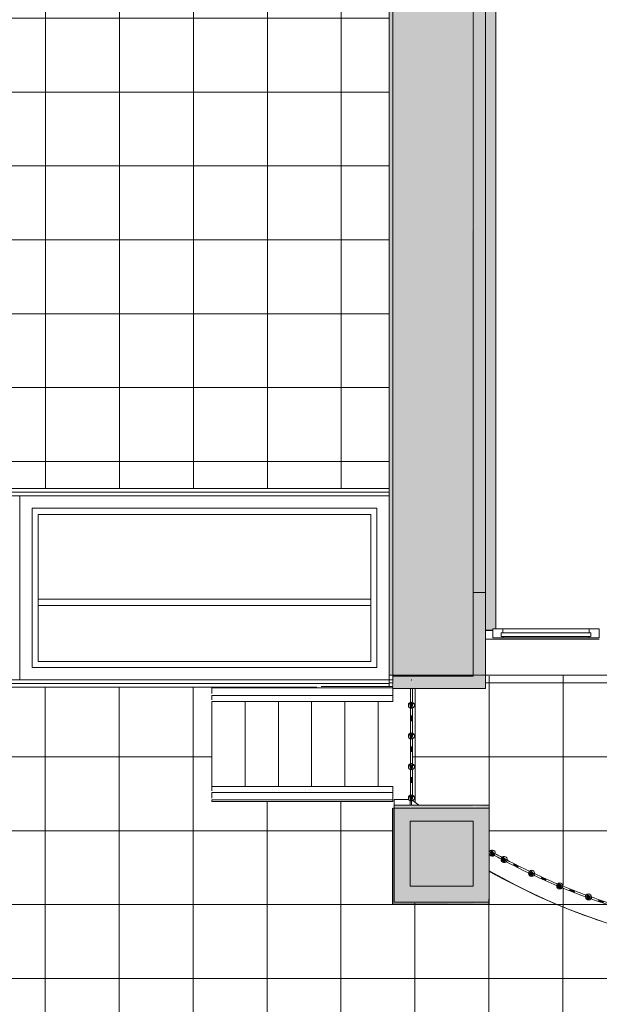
# Model space of a CAD drawing. Header units: millimetres. Extents: x -113904 to 3141, y -34200 to 59129.
# Tile 27 of 72: x -40410 to -35705, y -14610 to -6611. Entities that reach past the tile are written whole.
import ezdxf

# ---------------------------------------------------------------- set-up
doc = ezdxf.new("R2010")
doc.units = ezdxf.units.MM
doc.layers.add('0-1', color=7, linetype='Continuous', lineweight=5)
for name, color, linetype, lineweight, true_color in [('Balusters-1', 7, 'Continuous', 9, 0xaaaaaa), ('Balusters-2', 7, 'Continuous', 9, 0xd4d4d4), ('Curtain Wall Mullions-1', 7, 'Continuous', 9, 0xaaaaaa), ('Cut Pattern-1', 7, 'Continuous', 9, 0xd4d4d4), ('Cut Pattern-3', 7, 'Continuous', 9, 0xaaaaaa), ('Floors-1', 7, 'Continuous', 9, 0xaaaaaa), ('Handrails-1', 7, 'Continuous', 9, 0xaaaaaa), ('Nosing Lines-1', 7, 'Continuous', 9, 0xaaaaaa), ('Outlines-1', 7, 'Continuous', 9, 0xaaaaaa), ('Rails-1', 7, 'Continuous', 9, 0xaaaaaa), ('Riser Lines-1', 7, 'Continuous', 9, 0xaaaaaa), ('Roofs-1', 7, 'Continuous', 9, 0xaaaaaa), ('Structural Framing-1', 7, 'Continuous', 9, 0xaaaaaa), ('Surface Pattern-1', 7, 'Continuous', 9, 0xe7e7e7), ('Surface Pattern-2', 7, 'Continuous', 9, 0xb5b5b5), ('Top Rails-1', 7, 'Continuous', 9, 0xaaaaaa), ('Walls-1', 7, 'Continuous', 9, 0xaaaaaa), ('Walls-2', 7, 'Continuous', 5, 0xd4d4d4), ('Windows-1', 7, 'Continuous', 9, 0xaaaaaa)]:
    doc.layers.add(name, color=color, linetype=linetype, lineweight=lineweight, true_color=true_color)
pattern_1 = [(0, (0, 0), (0, 600), []), (90, (0, 0), (-600, 4e-14), [])]

# ---------------------------------------------------------------- blocks, each defined once
blk = doc.blocks.new('22001_TP_EK_Cloud_rvt-1-SKEEM 2_ Korrus_Kunstikonkurss pildid')
at = {"layer": 'Cut Pattern-1'}
h = blk.add_hatch(color=256, dxfattribs=at)
h.paths.add_polyline_path([(-37380, -11943.8), (-36730, -11943.8), (-36736.9, -6140), (-37380, -11676.7), (-37380, -11935)])
h.paths.add_polyline_path([(-36730, -4450.8), (-36730, 390), (-37359.3, 390), (-37032.8, -2121.6)])
h = blk.add_hatch(color=256, dxfattribs=at)
h.paths.add_polyline_path([(-37230, -12043.8), (-36630, -12043.8), (-36635.2, -11943.8), (-37380, -11943.8), (-37370, -12043.8), (-37232.5, -12043.8)])
h.paths.add_polyline_path([(-30655, -12043.8), (-30630, -12043.8), (-30630, -11943.8), (-31370, -11943.8), (-31370, -12043.8), (-30733.2, -12043.8)])
for points in [[(-37240, -13016.9), (-37240, -12993.3), (-37370, -12993.3), (-37370, -13016.9), (-37346.4, -13016.9)], [(-37053.2, -13016.9), (-36730, -13016.9), (-36730, -12993.3), (-37240, -12993.3), (-37230, -13016.9), (-37213.7, -13016.9)], [(-36600, -13016.9), (-36600.7, -12993.3), (-36730, -13002.2), (-36730, -13016.9), (-36623.6, -13016.9)]]:
    blk.add_hatch(color=256, dxfattribs=at).paths.add_polyline_path(points)
at = {"layer": 'Floors-1'}
blk.add_line((-40260, -11370), (-37560, -11370), dxfattribs=at)
at = {"layer": 'Structural Framing-1'}
blk.add_line((-40260, -11370), (-37560, -11370), dxfattribs=at)
at = {"layer": 'Walls-1'}
for p, q in [((-37380, 390), (-37380, -11943.8)), ((-36730, -11943.8), (-36730, 390)), ((-36630, -11263.8), (-36730, -11263.8)), ((-36730, -11263.8), (-36730, -11943.8)), ((-36630, -11943.8), (-36630, -11263.8)), ((-37380, -11943.8), (-36730, -11943.8)), ((-36730, -11943.8), (-37380, -11943.8)), ((-37380, -11943.8), (-37380, -12043.8)), ((-36630, -12043.8), (-36630, -11943.8)), ((-37380, -12043.8), (-36630, -12043.8)), ((-37370, -12045), (-37240, -12045)), ((-37370, -12993.3), (-37370, -12945)), ((-37370, -12945), (-37250.2, -12945)), ((-37240, -12953), (-37240, -12993.3)), ((-37370, -12993.3), (-37370, -13780.4)), ((-37240, -12993.3), (-37370, -12993.3)), ((-36730, -12993.3), (-37240, -12993.3)), ((-36600, -12993.3), (-36730, -12993.3)), ((-36600, -13780.4), (-36600, -12993.3)), ((-37240, -13123.3), (-37240, -13650.4)), ((-36730, -13123.3), (-37240, -13123.3)), ((-37240, -13650.4), (-37240, -13123.3)), ((-37240, -13123.3), (-36730, -13123.3)), ((-36730, -13650.4), (-36730, -13123.3)), ((-36730, -13123.3), (-36730, -13650.4)), ((-37240, -13650.4), (-36730, -13650.4)), ((-36730, -13650.4), (-37240, -13650.4)), ((-37370, -13780.4), (-37240, -13780.4)), ((-37240, -13780.4), (-36730, -13780.4)), ((-36730, -13780.4), (-36600, -13780.4))]:
    blk.add_line(p, q, dxfattribs=at)
blk = doc.blocks.new('Railing - Sepispiire_ baluster 50mm-10775485-SKEEM 2_ Korrus_Kunstikonkurss pildid')
at = {"layer": 'Balusters-1'}
for start, end in [(360, 180), (180, 360)]:
    blk.add_arc((0, 0), 1, start, end, dxfattribs=at)
blk = doc.blocks.new('Railing - Sepispiire_ baluster 50mm-V16-SKEEM 2_ Korrus_Kunstikonkurss pildid')
at = {"layer": 'Balusters-2'}
blk.add_hatch(color=256, dxfattribs=at).paths.add_polyline_path([(7.7, -23.8), (16.3, 17.5), (-2.5, 20.5), (-20.2, 14.7), (-10, -18), (0, -21.3)])
at = {"layer": 'Balusters-1'}
for radius, start, end in [(25, 360, 180), (25, 0, 180), (1, 360, 180), (25, 180, 360), (25, 180, 360), (1, 180, 360)]:
    blk.add_arc((0, 0), radius, start, end, dxfattribs=at)
blk = doc.blocks.new('Railing - Sepispiire_ balustraadi post-10769798-SKEEM 2_ Korrus_Kunstikonkurss pildid')
at = {"layer": 'Balusters-1'}
for p, q in [((-2.5, -7.5), (-2.5, 12.5)), ((-2.5, 12.5), (2.5, 12.5)), ((2.5, 12.5), (2.5, -7.5)), ((-2.5, -27.5), (-2.5, -7.5)), ((-2.5, -7.5), (2.5, -7.5)), ((-2.5, -27.5), (2.5, -27.5)), ((2.5, -7.5), (2.5, -27.5))]:
    blk.add_line(p, q, dxfattribs=at)
blk = doc.blocks.new('Railing - Railing-4027292-SKEEM 2_ Korrus_Kunstikonkurss pildid')
at = {"layer": 'Rails-1'}
for p, q in [((-37237.5, -12161.2), (-37237.5, -12043.8)), ((-37222.5, -12156.3), (-37222.5, -12043.8)), ((-37237.5, -12411.2), (-37237.5, -12198.8)), ((-37222.5, -12406.3), (-37222.5, -12203.5)), ((-37237.5, -12661.2), (-37237.5, -12448.8)), ((-37222.5, -12656.3), (-37222.5, -12453.5)), ((-37237.5, -12916.2), (-37237.5, -12698.8)), ((-37222.5, -12911.3), (-37222.5, -12703.5))]:
    blk.add_line(p, q, dxfattribs=at)
for name, p in [('Railing - Sepispiire_ baluster 50mm-10775485-SKEEM 2_ Korrus_Kunstikonkurss pildid', (-37230, -11975)), ('Railing - Sepispiire_ baluster 50mm-V16-SKEEM 2_ Korrus_Kunstikonkurss pildid', (-37230, -12180)), ('Railing - Sepispiire_ balustraadi post-10769798-SKEEM 2_ Korrus_Kunstikonkurss pildid', (-37230, -12280)), ('Railing - Sepispiire_ baluster 50mm-V16-SKEEM 2_ Korrus_Kunstikonkurss pildid', (-37230, -12430)), ('Railing - Sepispiire_ balustraadi post-10769798-SKEEM 2_ Korrus_Kunstikonkurss pildid', (-37230, -12530)), ('Railing - Sepispiire_ baluster 50mm-V16-SKEEM 2_ Korrus_Kunstikonkurss pildid', (-37230, -12680)), ('Railing - Sepispiire_ balustraadi post-10769798-SKEEM 2_ Korrus_Kunstikonkurss pildid', (-37230, -12780)), ('Railing - Sepispiire_ baluster 50mm-V16-SKEEM 2_ Korrus_Kunstikonkurss pildid', (-37230, -12935))]:
    blk.add_blockref(name, p)
blk = doc.blocks.new('Railing - Sepispiire_ baluster 50mm-V17-SKEEM 2_ Korrus_Kunstikonkurss pildid')
at = {"layer": 'Balusters-2'}
blk.add_hatch(color=256, dxfattribs=at).paths.add_polyline_path([(-20.2, -14.7), (8, -22.8), (19.6, 15.2), (-3.7, 20.1), (-20.2, 4.8), (-20.2, -8)])
at = {"layer": 'Balusters-1'}
for radius, start, end in [(25, 360, 180), (25, 0, 180), (1, 360, 180), (25, 180, 360), (25, 180, 360), (1, 180, 360)]:
    blk.add_arc((0, 0), radius, start, end, dxfattribs=at)
blk = doc.blocks.new('Railing - Sepispiire_ baluster 50mm-V19-SKEEM 2_ Korrus_Kunstikonkurss pildid')
at = {"layer": 'Balusters-2'}
blk.add_hatch(color=256, dxfattribs=at).paths.add_polyline_path([(-20.2, -14.7), (9, -19.7), (18.7, 15.8), (1.4, 21.7), (-20.2, 14.7)])
at = {"layer": 'Balusters-1'}
for radius, start, end in [(25, 360, 180), (25, 0, 180), (1, 360, 180), (25, 180, 360), (25, 180, 360), (1, 180, 360)]:
    blk.add_arc((0, 0), radius, start, end, dxfattribs=at)
blk = doc.blocks.new('Railing - Sepispiire_ baluster 50mm-V20-SKEEM 2_ Korrus_Kunstikonkurss pildid')
at = {"layer": 'Balusters-2'}
blk.add_hatch(color=256, dxfattribs=at).paths.add_polyline_path([(-20.2, -14.7), (9, -19.7), (20.2, 14.7), (-5.5, 19.5), (-20.2, 14.7), (-20.2, -3.3)])
at = {"layer": 'Balusters-1'}
for radius, start, end in [(25, 360, 180), (25, 0, 180), (1, 360, 180), (25, 180, 360), (25, 180, 360), (1, 180, 360)]:
    blk.add_arc((0, 0), radius, start, end, dxfattribs=at)
blk = doc.blocks.new('Railing - Sepispiire_ baluster 50mm-V21-SKEEM 2_ Korrus_Kunstikonkurss pildid')
at = {"layer": 'Balusters-2'}
blk.add_hatch(color=256, dxfattribs=at).paths.add_polyline_path([(-20.2, -14.7), (9, -19.7), (20.2, 14.7), (-2.5, 20.4), (-20.2, 14.7), (-20.2, -12)])
at = {"layer": 'Balusters-1'}
for radius, start, end in [(25, 360, 180), (25, 0, 180), (1, 360, 180), (25, 180, 360), (25, 180, 360), (1, 180, 360)]:
    blk.add_arc((0, 0), radius, start, end, dxfattribs=at)
blk = doc.blocks.new('Railing - Sepispiire_ baluster 50mm-V22-SKEEM 2_ Korrus_Kunstikonkurss pildid')
at = {"layer": 'Balusters-2'}
blk.add_hatch(color=256, dxfattribs=at).paths.add_polyline_path([(-20.2, -14.7), (9, -19.7), (20.2, 14.7), (-2.3, 20.5), (-20.2, 6.4)])
at = {"layer": 'Balusters-1'}
for radius, start, end in [(25, 360, 180), (25, 0, 180), (1, 360, 180), (25, 180, 360), (25, 180, 360), (1, 180, 360)]:
    blk.add_arc((0, 0), radius, start, end, dxfattribs=at)
blk = doc.blocks.new('Railing - Railing-4027382-SKEEM 2_ Korrus_Kunstikonkurss pildid')
at = {"layer": 'Rails-1'}
for radius, start, end in [(5233.3, 240.95291, 241.73903), (5218.3, 241.10567, 241.69866), (5218.3, 242.16694, 244.4396), (5233.3, 242.16193, 244.48004), (5233.3, 244.90293, 247.22106), (5218.3, 244.90792, 247.18054), (5233.3, 247.64393, 249.96208), (5218.3, 247.64889, 249.92147), (5233.3, 250.38492, 252.7031), (5218.3, 250.38988, 252.6624)]:
    blk.add_arc((-34020.2, -8822.1), radius, start, end, dxfattribs=at)
for name, p, rotation in [('Railing - Sepispiire_ baluster 50mm-V17-SKEEM 2_ Korrus_Kunstikonkurss pildid', (-36574, -13381.4), 60.74505557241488), ('Railing - Sepispiire_ baluster 50mm-V19-SKEEM 2_ Korrus_Kunstikonkurss pildid', (-36477.6, -13434.1), 61.95024408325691), ('Railing - Sepispiire_ balustraadi post-10769798-SKEEM 2_ Korrus_Kunstikonkurss pildid', (-36388.9, -13480.3), 63.04664077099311), ('Railing - Sepispiire_ baluster 50mm-V20-SKEEM 2_ Korrus_Kunstikonkurss pildid', (-36254.2, -13546.3), 64.6912358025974), ('Railing - Sepispiire_ balustraadi post-10769798-SKEEM 2_ Korrus_Kunstikonkurss pildid', (-36163.4, -13588.2), 65.7876324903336), ('Railing - Sepispiire_ baluster 50mm-V21-SKEEM 2_ Korrus_Kunstikonkurss pildid', (-36025.7, -13647.8), 67.4322275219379), ('Railing - Sepispiire_ balustraadi post-10769798-SKEEM 2_ Korrus_Kunstikonkurss pildid', (-35933, -13685.3), 68.5286242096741), ('Railing - Sepispiire_ baluster 50mm-V22-SKEEM 2_ Korrus_Kunstikonkurss pildid', (-35792.7, -13738.2), 70.17321924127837), ('Railing - Sepispiire_ balustraadi post-10769798-SKEEM 2_ Korrus_Kunstikonkurss pildid', (-35698.3, -13771.2), 71.26961592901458)]:
    blk.add_blockref(name, p, dxfattribs=dict(rotation=rotation))
blk = doc.blocks.new('Railing - Railing-5597445-SKEEM 2_ Korrus_Kunstikonkurss pildid')
at = {"layer": 'Rails-1'}
for p, q in [((-38850, -12961.6), (-38850, -12949.6)), ((-37380, -12949.6), (-37380, -12961.6)), ((-38850, -12961.6), (-37380, -12961.6))]:
    blk.add_line(p, q, dxfattribs=at)
blk = doc.blocks.new('Railing - Railing-5597449-SKEEM 2_ Korrus_Kunstikonkurss pildid')
at = {"layer": 'Rails-1'}
blk.add_line((-37961.8, -12028.4), (-37380, -12028.4), dxfattribs=at)
blk = doc.blocks.new('Top Rail Type - Top Rail_Internal_-5597455-SKEEM 2_ Korrus_Kunstikonkurss pildid')
at = {"layer": 'Top Rails-1'}
for p, q in [((-38850, -12889.6), (-38850, -12934.1)), ((-38850, -12889.6), (-37380, -12889.6)), ((-38850, -12949.6), (-37380, -12949.6)), ((-37380, -12889.6), (-37380, -12949.6))]:
    blk.add_line(p, q, dxfattribs=at)
blk = doc.blocks.new('Top Rail Type - Top Rail_Internal_-5597466-SKEEM 2_ Korrus_Kunstikonkurss pildid')
at = {"layer": 'Top Rails-1'}
for p, q in [((-38850, -12040.4), (-38850, -12084.9)), ((-38850, -12040.4), (-37380, -12040.4)), ((-37380, -12043.8), (-37380, -12100.4)), ((-38850, -12100.4), (-37380, -12100.4))]:
    blk.add_line(p, q, dxfattribs=at)
blk = doc.blocks.new('ol_ olev tala kinos - ol_ olev tala kinos-8490828-SKEEM 2_ Korrus_Kunstikonkurss pildid')
at = {"layer": 'Structural Framing-1'}
blk.add_line((-40260, -11320), (-37560, -11320), dxfattribs=at)
blk = doc.blocks.new('Klaasseina akna tüüp 5 - Aken_ klaas_ parem-12816686-SKEEM 2_ Korrus_Kunstikonkurss pildid')
at = {"layer": 'Windows-1'}
for p, q in [((432.5, 26.2), (-432.5, 26.2)), ((-432.5, 26.2), (-432.5, -47.8)), ((-348.1, 26.2), (-432.5, 26.2)), ((-432.5, 26.2), (-432.5, -47.8)), ((364, 14), (-364, 14)), ((-364, 14), (-364, -14)), ((-364, -14), (-364, 14)), ((-364, 14), (-348.1, 14)), ((-348.1, 14), (-348.1, 26.2)), ((432.5, 26.2), (348.1, 26.2)), ((348.1, 26.2), (348.1, 14)), ((348.1, 14), (364, 14)), ((364, -14), (364, 14)), ((364, 14), (364, -14)), ((432.5, -47.8), (432.5, 26.2)), ((432.5, -47.8), (432.5, 26.2)), ((-432.5, -47.8), (432.5, -47.8)), ((-432.5, -47.8), (-351.3, -47.8)), ((-364, -14), (364, -14)), ((-351.3, -14), (-364, -14)), ((-351.3, -47.8), (-351.3, -14)), ((364, -14), (351.3, -14)), ((351.3, -14), (351.3, -47.8)), ((351.3, -47.8), (432.5, -47.8))]:
    blk.add_line(p, q, dxfattribs=at)
blk = doc.blocks.new('Rectangular Mullion - NEW 60x70mm-10541469-SKEEM 2_ Korrus_Kunstikonkurss pildid')
at = {"layer": 'Curtain Wall Mullions-1'}
for p, q in [((-60, 35), (0, 35)), ((0, 35), (0, -35)), ((0, -35), (-60, -35))]:
    blk.add_line(p, q, dxfattribs=at)
blk = doc.blocks.new('Rectangular Mullion - NEW 60x70mm-10541433-SKEEM 2_ Korrus_Kunstikonkurss pildid')
at = {"layer": 'Curtain Wall Mullions-1'}
blk.add_line((-36130, -11642.5), (-35705, -11642.5), dxfattribs=at)
blk = doc.blocks.new('Rectangular Mullion - NEW 60x70mm-10541434-SKEEM 2_ Korrus_Kunstikonkurss pildid')
at = {"layer": 'Curtain Wall Mullions-1'}
blk.add_line((-36570, -11642.5), (-36130, -11642.5), dxfattribs=at)
blk = doc.blocks.new('Klaasseina akna tüüp 5 - Aken_ klaas_ parem-V108-SKEEM 2_ Korrus_Kunstikonkurss pildid')
at = {"layer": 'Windows-1'}
for p, q in [((432.5, 26.2), (-432.5, 26.2)), ((-432.5, 26.2), (-432.5, -47.8)), ((-348.1, 26.2), (-432.5, 26.2)), ((-432.5, 26.2), (-432.5, -47.8)), ((364, 14), (-364, 14)), ((-364, 14), (-364, -14)), ((-364, -14), (-364, 14)), ((-364, 14), (-348.1, 14)), ((-348.1, 14), (-348.1, 26.2)), ((432.5, 26.2), (348.1, 26.2)), ((348.1, 26.2), (348.1, 14)), ((348.1, 14), (364, 14)), ((364, -14), (364, 14)), ((364, 14), (364, -14)), ((432.5, -47.8), (432.5, 26.2)), ((432.5, -47.8), (432.5, 26.2)), ((-432.5, -47.8), (432.5, -47.8)), ((-432.5, -47.8), (-351.3, -47.8)), ((-364, -14), (364, -14)), ((-351.3, -14), (-364, -14)), ((-351.3, -47.8), (-351.3, -14)), ((364, -14), (351.3, -14)), ((351.3, -14), (351.3, -47.8)), ((351.3, -47.8), (432.5, -47.8))]:
    blk.add_line(p, q, dxfattribs=at)
blk = doc.blocks.new('Rectangular Mullion - NEW 60x70mm-V116-SKEEM 2_ Korrus_Kunstikonkurss pildid')
at = {"layer": 'Curtain Wall Mullions-1'}
for p, q in [((-60, 35), (0, 35)), ((0, 35), (0, -35)), ((0, -35), (-60, -35))]:
    blk.add_line(p, q, dxfattribs=at)
blk = doc.blocks.new('Rectangular Mullion - NEW 60x70mm-V119-SKEEM 2_ Korrus_Kunstikonkurss pildid')
at = {"layer": 'Curtain Wall Mullions-1'}
blk.add_line((-36130, -11642.5), (-35705, -11642.5), dxfattribs=at)
blk = doc.blocks.new('Rectangular Mullion - NEW 60x70mm-V120-SKEEM 2_ Korrus_Kunstikonkurss pildid')
at = {"layer": 'Curtain Wall Mullions-1'}
blk.add_line((-36570, -11642.5), (-36130, -11642.5), dxfattribs=at)
blk = doc.blocks.new('Lillekast - LK-01-12721717-SKEEM 2_ Korrus_Kunstikonkurss pildid')
at = {"layer": 'Walls-1'}
for p, q in [((-43469, -10421.1), (-37410, -10421.1)), ((-43440, -10450.1), (-37410, -10450.1)), ((-40410, -10480.1), (-43410, -10480.1)), ((-37410, -10480.1), (-40410, -10480.1)), ((-40410, -10480.1), (-40410, -11975.1)), ((-40410, -11975.1), (-40410, -10480.1)), ((-37510, -10580.1), (-40310, -10580.1)), ((-40310, -10580.1), (-40310, -11875.1)), ((-40310, -10580.1), (-37510, -10580.1)), ((-40310, -11875.1), (-40310, -10580.1)), ((-40260, -10630.1), (-37560, -10630.1)), ((-40260, -11825.1), (-40260, -10630.1)), ((-37560, -10630.1), (-37560, -11825.1)), ((-37510, -11875.1), (-37510, -10580.1)), ((-37510, -10580.1), (-37510, -11875.1)), ((-37560, -11825.1), (-40260, -11825.1)), ((-40310, -11875.1), (-37510, -11875.1)), ((-37510, -11875.1), (-40310, -11875.1)), ((-43410, -11975.1), (-40410, -11975.1)), ((-40410, -11975.1), (-37410, -11975.1)), ((-37410, -11975.1), (-37410, -11935)), ((-37410, -12005.1), (-37410, -11975.1)), ((-37999.3, -12034.1), (-43469, -12034.1)), ((-43440, -12005.1), (-37410, -12005.1)), ((-37410, -12005.1), (-37410, -12028.4))]:
    blk.add_line(p, q, dxfattribs=at)
blk = doc.blocks.new('Handrail Type - Handrail_Internal_-13353536-SKEEM 2_ Korrus_Kunstikonkurss pildid')
at = {"layer": 'Handrails-1'}
blk.add_line((-37380, -12839.6), (-38850, -12839.6), dxfattribs=at)
blk = doc.blocks.new('Handrail Type - Handrail_Internal_-V143-SKEEM 2_ Korrus_Kunstikonkurss pildid')
at = {"layer": 'Handrails-1'}
for p, q in [((-38850, -12839.6), (-38850, -12876.7)), ((-38850, -12839.6), (-37380, -12839.6)), ((-37380, -12839.6), (-37380, -12889.6))]:
    blk.add_line(p, q, dxfattribs=at)
blk = doc.blocks.new('Handrail Type - Handrail_Internal_-13353547-SKEEM 2_ Korrus_Kunstikonkurss pildid')
at = {"layer": 'Handrails-1'}
blk.add_line((-38850, -12150.4), (-37380, -12150.4), dxfattribs=at)
blk = doc.blocks.new('Handrail Type - Handrail_Internal_-V144-SKEEM 2_ Korrus_Kunstikonkurss pildid')
at = {"layer": 'Handrails-1'}
for p, q in [((-38850, -12100.4), (-38850, -12137.5)), ((-38850, -12150.4), (-37380, -12150.4)), ((-37380, -12100.4), (-37380, -12150.4))]:
    blk.add_line(p, q, dxfattribs=at)

msp = doc.modelspace()

# ---------------------------------------------------------------- hatches: boundary and pattern name
at = {"layer": 'Cut Pattern-1'}
h = msp.add_hatch(color=256, dxfattribs=at)
h.paths.add_polyline_path([(-37380, -11935), (-37371, -11599.4), (-36730, -6140), (-36730, -11935), (-36630, -11935), (-36630, 780), (-37410, 780), (-37410, -11935)])
h.paths.add_polyline_path([(-36730, -4450.8), (-37350, 390), (-36730, 390), (-36730, -4160)])
at = {"layer": 'Cut Pattern-3'}
msp.add_hatch(color=256, dxfattribs=at).paths.add_polyline_path([(-36570, -11570), (-36570, -11559.7), (-36545.5, -11559.7), (-36545.5, -6000), (-36630, -6000), (-36630, -11570)])
at = {"layer": 'Surface Pattern-1'}
h = msp.add_hatch(dxfattribs=at)
h.set_pattern_fill('FP_1', color=256, style=0, pattern_type=2)
h.set_pattern_definition(pattern_1)
h.paths.add_polyline_path([(-43119.8, -10421.1), (-37410, -10421.1), (-37410, -5539), (-41100, -5539), (-41100, -8520), (-43119.8, -8523.4), (-43119.8, -10141.3)])
h = msp.add_hatch(dxfattribs=at)
h.set_pattern_fill('FP_1', color=256, style=0, pattern_type=2)
h.set_pattern_definition(pattern_1)
h.paths.add_polyline_path([(-34145.7, -14206.4), (-33852.1, -14204.5), (-33515.9, -14182), (-33179.8, -14138.8), (-33116, -14129), (-32843.6, -14073.2), (-32447.4, -13964.2), (-32171.3, -13869), (-31962.5, -13784.4), (-31744.8, -13684.9), (-31499, -13558.1), (-31435, -13523.7), (-31430, -11935), (-36630, -11943.8), (-36630, -12043.8), (-37222.5, -12043.8), (-37213.7, -12162.5), (-37209.8, -12165.3), (-37222.5, -12204.5), (-37213.7, -12412.5), (-37209.8, -12415.3), (-37222.5, -12454.5), (-37213.7, -12662.5), (-37209.8, -12665.3), (-37222.5, -12704.5), (-37213.3, -12917.8), (-37209.8, -12920.3), (-37211.7, -12960.1), (-37168.2, -12993.3), (-36600, -12993.3), (-36600, -13526.8), (-36205.2, -13727.8), (-36047.9, -13796.9), (-35796.6, -13895.1), (-35532.9, -13982.6), (-35196.7, -14073.1), (-35165.4, -14080.9), (-34777.7, -14151.1), (-34524.4, -14182), (-34188.3, -14204.4), (-34148.2, -14206.3)])
h.paths.add_polyline_path([(-34064.1, -14068), (-34093.5, -14067.7), (-34102.2, -14053.5), (-34360.7, -14043.1), (-34661.1, -14015.6), (-34915.6, -13978), (-35137.3, -13934), (-35375.2, -13876.1), (-35643.7, -13796.9), (-35869, -13717.3), (-36094.9, -13625.8), (-36319, -13522.6), (-36595.6, -13386.3), (-36591, -13363), (-36569.7, -13364.4), (-36520.5, -13401.3), (-36271.1, -13528.5), (-36251, -13529.2), (-36205.2, -13559.4), (-36043.5, -13630.8), (-36031.5, -13623.5), (-35973, -13659.8), (-35811.2, -13722), (-35799.6, -13714.2), (-35755.3, -13742), (-35567.9, -13796.9), (-35559.1, -13796.9), (-35526, -13816.9), (-35328.2, -13865.1), (-35318.8, -13865.1), (-35284.5, -13883.4), (-35092, -13927.8), (-35072.5, -13923.6), (-35039.7, -13938.3), (-34846.6, -13973.3), (-34836.7, -13963.3), (-34791.8, -13981.6), (-34599.4, -14006.9), (-34584.7, -13998.8), (-34524.4, -14014.6), (-34345.2, -14021.8), (-34341.8, -14017.8), (-34279.7, -14032.5), (-34096.6, -14032), (-34087.2, -14029.2), (-34054.7, -14038.8), (-33847, -14029.2), (-33834, -14027.6), (-33805.1, -14034.5), (-33601, -14019.6), (-33592, -14011.2), (-33556, -14018.2), (-33351.8, -13991.4), (-33347.8, -13984.1), (-33287, -13987.2), (-33104.3, -13951.5), (-33094.5, -13947), (-33040.1, -13946.1), (-32863.2, -13909.3), (-32848.6, -13897.1), (-32808.6, -13896.3), (-32621.3, -13848.2), (-32605.4, -13835.3), (-32575.4, -13834.9), (-32382.6, -13775.5), (-32378.3, -13762), (-32337.9, -13760.2), (-32145.3, -13682.9), (-32144, -13677.9), (-32099.3, -13672.4), (-31916.8, -13596.5), (-31903.5, -13581.5), (-31873.7, -13576.9), (-31690.9, -13490.4), (-31687.5, -13476.2), (-31648.7, -13468.7), (-31547.9, -13407), (-31547.3, -13402.9), (-31506.1, -13403.4), (-31507.6, -13427.3), (-31535.4, -13431.4), (-31538.1, -13428.9), (-31645, -13493.9), (-31648.7, -13501.5), (-31676.2, -13506.7), (-31691.1, -13507.4), (-31962.5, -13633.6), (-32171.7, -13717.3), (-32424.2, -13805.6), (-32663, -13875.8), (-32903.2, -13934.2), (-33123.7, -13977), (-33355.2, -14011.8), (-33603.4, -14037.6), (-33859.4, -14051.8), (-34064, -14067.7)])
at = {"layer": 'Surface Pattern-2'}
h = msp.add_hatch(dxfattribs=at)
h.set_pattern_fill('FP_3', color=256, style=0, pattern_type=2)
h.set_pattern_definition([(0, (-2.5, 0), (0, 600), []), (90, (-2.5, 0), (-600, 4e-14), [])])
h.paths.add_polyline_path([(-54090, 26795.8), (-54090, 27995.8), (-52890, 27995.8), (-52890, 26795.8), (-54021.4, 26795.8)])
h.paths.add_polyline_path([(-51481.5, -27746.8), (-50796.4, -26840.1), (-50796.4, -26830.5), (-49898.7, -25638.4), (-49898.1, -25629.3), (-49000.4, -24437.1), (-49000.6, -24429), (-48102.1, -23235.8), (-48102.3, -23227.7), (-47203.9, -22034.5), (-47203.3, -22025.4), (-46305, -20833.7), (-46305, -20824.1), (-45407.3, -19631.9), (-45406.7, -19622.8), (-44509, -18430.7), (-44509.2, -18422.6), (-43621.7, -17235.7), (-41915, -17240.7), (-41914, -17235.7), (-40415, -17240.7), (-40414, -17235.7), (-38915, -17240.7), (-38914, -17235.7), (-37415, -17240.7), (-37414, -17235.7), (-35915, -17240.7), (-35914, -17235.7), (-34415, -17240.7), (-34414, -17235.7), (-32915, -17240.7), (-32914, -17235.7), (-31415, -17240.7), (-31414, -17235.7), (-29915, -17240.7), (-29914, -17235.7), (-28415, -17240.7), (-28414, -17235.7), (-26915, -17240.7), (-26914, -17235.7), (-25415, -17240.7), (-25414, -17235.7), (-23915, -17240.7), (-23914, -17235.7), (-22415, -17240.7), (-22414, -17235.7), (-20915, -17240.7), (-20914, -17235.7), (-19415, -17240.7), (-19414, -17235.7), (-17915, -17240.7), (-17914, -17235.7), (-16415, -17240.7), (-16414, -17235.7), (-14915, -17240.7), (-14914, -17235.7), (-13415, -17240.7), (-13414, -17235.7), (-11915, -17240.7), (-11914, -17235.7), (-10680, -17235.3), (-10680, -13620), (-11294, -13620), (-11294, -13823), (-11277.4, -13827.5), (-11294, -13840.2), (-11294, -14073), (-11277.4, -14077.5), (-11294, -14090.2), (-11294, -14323), (-11277.4, -14327.5), (-11294, -14340.2), (-11294, -14573), (-11277.4, -14577.5), (-11294, -14590.2), (-11294, -14823), (-11277.4, -14827.5), (-11294, -14840.2), (-11288.4, -15074.5), (-11285.3, -15083.6), (-11294, -15090.2), (-11294, -15346.9), (-11285.8, -15357.9), (-11314, -15379.5), (-11309, -15340.2), (-11319.2, -13620), (-11639.5, -13616), (-11640.5, -13620), (-13139.5, -13616), (-13140.5, -13620), (-14639.5, -13616), (-14640.5, -13620), (-16139.5, -13616), (-16140.5, -13620), (-17639.5, -13616), (-17640.5, -13620), (-19139.5, -13616), (-19140.5, -13620), (-20639.5, -13616), (-20640.5, -13620), (-22139.5, -13616), (-22140.5, -13620), (-23639.5, -13610), (-23640.5, -13620), (-25139.5, -13616), (-25140.5, -13620), (-26639.5, -13616), (-26640.5, -13620), (-28139.5, -13616), (-28140.5, -13620), (-29639.5, -13616), (-29640.5, -13620), (-30610, -13620), (-30610, -13780.4), (-30655, -13786.6), (-30657.5, -13796.9), (-31437.5, -13786.6), (-31437.5, -13525), (-31872.6, -13746.3), (-32329.2, -13926.8), (-32800.6, -14063.6), (-33282.9, -14155.7), (-33771.6, -14202), (-34262.6, -14202.3), (-34751.4, -14156.5), (-35233.7, -14065.1), (-35705.4, -13928.8), (-36163.4, -13748.8), (-36541.3, -13559.5), (-36600, -13528.1), (-36602.5, -13796.9), (-37382.5, -13786.6), (-37380, -13016.9), (-37370, -13016.9), (-37380, -12961.6), (-38850, -12961.6), (-38850, -12034.1), (-43469, -12032), (-43469, -10421.1), (-43419.8, -10421.1), (-43416.2, -5238.5), (-43380, -5233.3), (-43370, 54782.9), (-42560, 54782.9), (-42560, 59119.8), (-48580, 59119.8), (-48582.5, 54005.8), (-49889.9, 54005.8), (-49889.9, 53771.2), (-50699.9, 53771.2), (-50699.9, 54005.8), (-57409.6, 54005.8), (-64183.3, 45016.8), (-58033.8, 40382.9), (-64987.1, 31155.4), (-54090, 30934.6), (-54090, 30354), (-65052.4, 31068.8), (-65380.9, 30632.9), (-54090, 26795.8), (-54090, 26541.9), (-65394.7, 30614.6), (-66729.1, 28843.8), (-70971.1, 32040.4), (-71027.1, 31974), (-71039.4, 31996), (-71023.1, 31996.4), (-70983.1, 32049.5), (-71225.4, 32232), (-72376.4, 30704.5), (-72410, 30729.8), (-72415.5, 30708.9), (-48685.9, 12815), (-48580, 12815), (-48572.9, 9840.7), (-47980, 9840.7), (-47980, 8640.7), (-48580, 8640.7), (-48572.9, -2044), (-47980, -2044), (-47980, -3244), (-48580, -3244), (-48572.9, -8604), (-47980, -8604), (-47980, -9804), (-48580, -9804), (-48580, -17626.8), (-48632.9, -17626.8), (-54508, -25483.8), (-51482.5, -27746.1)])
h.paths.add_polyline_path([(-51150.1, -27207.5), (-51184.7, -27175.4), (-52498.1, -26187.4), (-52476.1, -26180.8), (-52475.7, -26191.4), (-52347.6, -26287.2), (-52334, -26276.5), (-52333.5, -26297.7), (-52147.4, -26436.9), (-52133.8, -26426.2), (-52133.3, -26447.5), (-51947.2, -26586.6), (-51933.6, -26575.9), (-51933, -26597.2), (-51746.9, -26736.3), (-51733.4, -26725.7), (-51732.8, -26746.9), (-51546.7, -26886), (-51533.2, -26875.4), (-51532.6, -26896.6), (-51346.5, -27035.7), (-51333, -27025.1), (-51332.2, -27046.5), (-51155.5, -27165.1), (-51150.6, -27172), (-51150.4, -27190.6)])
h.paths.add_polyline_path([(-52587.7, -26132.4), (-52622.3, -26100.3), (-54059.9, -25019.4), (-54037.9, -25012.8), (-54037.5, -25023.4), (-53947.4, -25090.7), (-53933.8, -25080.1), (-53933.3, -25101.3), (-53747.2, -25240.5), (-53733.6, -25229.8), (-53733, -25251), (-53546.9, -25390.2), (-53533.4, -25379.5), (-53532.8, -25400.7), (-53346.7, -25539.9), (-53333.2, -25529.2), (-53332.6, -25550.4), (-53146.5, -25689.6), (-53133, -25678.9), (-53132.4, -25700.2), (-52946.3, -25839.3), (-52932.8, -25828.6), (-52932.2, -25849.9), (-52746.1, -25989), (-52732.5, -25978.4), (-52732, -25999.6), (-52593.1, -26090), (-52588.1, -26096.9), (-52587.9, -26115.5)])
h.paths.add_polyline_path([(-11314, -17139.5), (-11309, -17100.2), (-11309, -15442.9), (-11285.8, -15457.9), (-11294, -15464.2), (-11294, -15626.9), (-11277.4, -15631.4), (-11294, -15644.2), (-11294, -15876.9), (-11277.4, -15881.4), (-11294, -15894.2), (-11294, -16126.9), (-11277.4, -16131.4), (-11294, -16144.2), (-11294, -16376.9), (-11277.4, -16381.4), (-11294, -16394.2), (-11294, -16626.9), (-11277.4, -16631.4), (-11294, -16644.2), (-11294, -16876.9), (-11277.4, -16881.4), (-11294, -16894.2), (-11294, -17106.9), (-11285.8, -17117.9), (-11300.3, -17129)])
h.paths.add_polyline_path([(-37380, -12028.4), (-37380, -11975), (-37410, -11975.1), (-37410, -12028.4)])
h.paths.add_polyline_path([(-49362.5, 18032.9), (-49362.5, 18825.8), (-48582.5, 18825.8), (-48582.5, 18032.9), (-49163.3, 18032.9)])
h.paths.add_polyline_path([(-52890, 20795.8), (-54090, 20795.8), (-54090, 21995.8), (-52890, 21995.8), (-52890, 20844)])
h.paths.add_polyline_path([(-48582.5, 24045.8), (-49362.5, 24045.8), (-49362.5, 24838.7), (-48582.5, 24838.7), (-48582.5, 24124.7)])
h.paths.add_polyline_path([(-66877.3, 29898.6), (-66136.4, 30881.8), (-66131.7, 30888.1), (-65951.3, 31127.4), (-66898.7, 31189.2), (-66980.1, 31185.8), (-66972.6, 31195.7), (-65916, 31174.3), (-59088.6, 40234.6), (-64643.5, 44406.1), (-65265.4, 43578.4), (-65032, 43402.5), (-65006.7, 43436.1), (-63409.4, 42232.5), (-63433.8, 42198.2), (-62835.7, 41747.6), (-62810.4, 41781.1), (-61213.2, 40577.5), (-61238.4, 40543.9), (-60427.5, 39931.4), (-67009.7, 31196.4), (-69943.8, 33403.7), (-70517.9, 32641.9), (-66955.2, 29957.3)])
h.paths.add_polyline_path([(-48582.5, 30045.8), (-49362.5, 30045.8), (-49362.5, 30838.7), (-48582.5, 30838.7)])
h.paths.add_polyline_path([(-72116.1, 30504.1), (-72132.2, 30538.3), (-72121.7, 30538.6), (-72061.5, 30618.4), (-72072.1, 30632), (-72050.9, 30632.4), (-71911, 30818.1), (-71921.6, 30831.7), (-71894.1, 30840.5), (-71760.6, 31017.8), (-71771.2, 31031.3), (-71750, 31031.7), (-71610.1, 31217.4), (-71620.7, 31231), (-71599.6, 31231.4), (-71459.7, 31417.1), (-71470.3, 31430.7), (-71449.1, 31431.1), (-71309.2, 31616.7), (-71319.8, 31630.3), (-71298.7, 31630.7), (-71158.8, 31816.4), (-71169.4, 31830), (-71148.2, 31830.4), (-71064.8, 31958.9), (-71057.9, 31963.8), (-71027.1, 31955.8), (-71054.6, 31929.6), (-72107.4, 30519.6)])
h.paths.add_polyline_path([(-70529.9, 32651), (-70508.6, 32679.2), (-70519.2, 32692.8), (-70498, 32693.2), (-70358.1, 32878.9), (-70368.7, 32892.4), (-70347.6, 32892.8), (-70207.7, 33078.5), (-70218.3, 33092.1), (-70197.1, 33092.5), (-70057.2, 33278.2), (-70067.8, 33291.8), (-70046.7, 33292.2), (-69954, 33415.1), (-70199.4, 33593.5), (-70772.1, 32833.5)])
h.paths.add_polyline_path([(-52890, 32795.8), (-54090, 32795.8), (-54090, 33995.8), (-52890, 33995.8), (-52890, 32865.8)])
h.paths.add_polyline_path([(-48582.5, 36045.8), (-49362.5, 36045.8), (-49362.5, 36838.7), (-48582.5, 36838.7)])
h.paths.add_polyline_path([(-54090, 38795.8), (-54090, 39995.8), (-52890, 39995.8), (-52890, 38795.8), (-54021.4, 38795.8)])
h.paths.add_polyline_path([(-60394.1, 39920.8), (-60426.8, 39932.3), (-60363.7, 39944.4), (-60391.9, 39922.5)])
h.paths.add_polyline_path([(-49315.2, 42045.8), (-49362.5, 42045.8), (-49362.5, 42838.7), (-48582.5, 42838.7), (-48582.5, 42045.8), (-49190.4, 42045.8)])
h.paths.add_polyline_path([(-52990, 44795.8), (-54090, 44795.8), (-54090, 45995.8), (-52890, 45995.8), (-52890, 44795.8), (-52970.3, 44795.8)])
h.paths.add_polyline_path([(-49316.4, 48045.8), (-49362.5, 48045.8), (-49360, 48785.8), (-48582.5, 48785.8), (-48582.5, 48045.8), (-49315.2, 48045.8)])
h.paths.add_polyline_path([(-49929.9, 53800.8), (-49929.9, 54005.8), (-50659.9, 54005.8), (-50659.9, 53800.8), (-49974.2, 53800.8)])
at = {"layer": 'Walls-2'}
msp.add_hatch(color=256, dxfattribs=at).paths.add_polyline_path([(-37380, -13796.9), (-36600, -13786.6), (-36600, -13016.9), (-37380, -13022.1), (-37380, -13786.6)])

# ---------------------------------------------------------------- linework, layer by layer
at = {"layer": 'Floors-1'}
msp.add_line((-36630, -11935), (-31430, -11935), dxfattribs=at)
at = {"layer": 'Nosing Lines-1'}
for p, q in [((-38580, -12150.4), (-38580, -12839.6)), ((-38310, -12150.4), (-38310, -12839.6)), ((-38040, -12150.4), (-38040, -12839.6)), ((-37770, -12150.4), (-37770, -12839.6)), ((-37500, -12150.4), (-37500, -12839.6))]:
    msp.add_line(p, q, dxfattribs=at)
at = {"layer": 'Outlines-1'}
msp.add_line((-38850, -12150.4), (-38850, -12839.6), dxfattribs=at)
at = {"layer": 'Riser Lines-1'}
for p, q in [((-38850, -12150.4), (-38850, -12839.6)), ((-38580, -12150.4), (-38580, -12839.6)), ((-38310, -12150.4), (-38310, -12839.6)), ((-38040, -12150.4), (-38040, -12839.6)), ((-37770, -12150.4), (-37770, -12839.6)), ((-37500, -12150.4), (-37500, -12839.6))]:
    msp.add_line(p, q, dxfattribs=at)
at = {"layer": 'Roofs-1'}
for p, q in [((-37410, -11975), (-37380, -11975)), ((-37382.5, -13016.9), (-37382.5, -13796.9))]:
    msp.add_line(p, q, dxfattribs=at)
for centre, start, end in [((-34020.2, -8822.1), 232.33087, 232.95814), ((-34020.2, -8982.1), 240.41822, 299.64966), ((-34022.7, -8982.1), 240.44932, 251.07532)]:
    msp.add_arc(centre, 5225.8, start, end, dxfattribs=at)
at = {"layer": 'Walls-1'}
for p, q in [((-37410, 787.7), (-37410, -11935)), ((-36545.5, -11559.7), (-36545.5, 0)), ((-36630, -5220), (-36630, -11935)), ((-36630, -11570), (-36570, -11570)), ((-37410, -11935), (-36630, -11935)), ((-37230, -12956.3), (-37230, -12993.3)), ((-36600, -13016.9), (-37380, -13016.9)), ((-37380, -13016.9), (-37380, -13796.9)), ((-36600, -13796.9), (-36600, -13016.9)), ((-36600, -13526.8), (-36383.7, -13642.9)), ((-36303.4, -13682.8), (-36162.1, -13748.8)), ((-37380, -13796.9), (-36600, -13796.9))]:
    msp.add_line(p, q, dxfattribs=at)
at = {"layer": 'Walls-1', "flags": 128}
for points in [[(-36059.3, -13793.7), (-35935.9, -13844.2), (-35919.1, -13850.7)], [(-35818.8, -13888.7), (-35705.4, -13928.8), (-35682.6, -13936.5)]]:
    msp.add_lwpolyline(points, dxfattribs=at)

# ---------------------------------------------------------------- block references
at = {"layer": '0-1'}
msp.add_blockref('22001_TP_EK_Cloud_rvt-1-SKEEM 2_ Korrus_Kunstikonkurss pildid', (0, 0), dxfattribs=at)
at = {"layer": 'Balusters-1'}
for name in ['Railing - Railing-4027292-SKEEM 2_ Korrus_Kunstikonkurss pildid', 'Railing - Railing-5597449-SKEEM 2_ Korrus_Kunstikonkurss pildid', 'Railing - Railing-5597445-SKEEM 2_ Korrus_Kunstikonkurss pildid', 'Railing - Railing-4027382-SKEEM 2_ Korrus_Kunstikonkurss pildid']:
    msp.add_blockref(name, (0, 0), dxfattribs=at)
at = {"layer": 'Curtain Wall Mullions-1', "extrusion": (0, 0, -1)}
for name in ['Rectangular Mullion - NEW 60x70mm-10541469-SKEEM 2_ Korrus_Kunstikonkurss pildid', 'Rectangular Mullion - NEW 60x70mm-V116-SKEEM 2_ Korrus_Kunstikonkurss pildid']:
    msp.add_blockref(name, (36630, -11607.5), dxfattribs=at)
at = {"layer": 'Curtain Wall Mullions-1'}
for name in ['Rectangular Mullion - NEW 60x70mm-10541434-SKEEM 2_ Korrus_Kunstikonkurss pildid', 'Rectangular Mullion - NEW 60x70mm-V120-SKEEM 2_ Korrus_Kunstikonkurss pildid', 'Rectangular Mullion - NEW 60x70mm-10541433-SKEEM 2_ Korrus_Kunstikonkurss pildid', 'Rectangular Mullion - NEW 60x70mm-V119-SKEEM 2_ Korrus_Kunstikonkurss pildid']:
    msp.add_blockref(name, (0, 0), dxfattribs=at)
at = {"layer": 'Handrails-1'}
for name in ['Handrail Type - Handrail_Internal_-V144-SKEEM 2_ Korrus_Kunstikonkurss pildid', 'Handrail Type - Handrail_Internal_-13353547-SKEEM 2_ Korrus_Kunstikonkurss pildid', 'Handrail Type - Handrail_Internal_-13353536-SKEEM 2_ Korrus_Kunstikonkurss pildid', 'Handrail Type - Handrail_Internal_-V143-SKEEM 2_ Korrus_Kunstikonkurss pildid']:
    msp.add_blockref(name, (0, 0), dxfattribs=at)
at = {"layer": 'Structural Framing-1'}
msp.add_blockref('ol_ olev tala kinos - ol_ olev tala kinos-8490828-SKEEM 2_ Korrus_Kunstikonkurss pildid', (0, 0), dxfattribs=at)
at = {"layer": 'Top Rails-1'}
for name in ['Top Rail Type - Top Rail_Internal_-5597466-SKEEM 2_ Korrus_Kunstikonkurss pildid', 'Top Rail Type - Top Rail_Internal_-5597455-SKEEM 2_ Korrus_Kunstikonkurss pildid']:
    msp.add_blockref(name, (0, 0), dxfattribs=at)
at = {"layer": 'Walls-1'}
msp.add_blockref('Lillekast - LK-01-12721717-SKEEM 2_ Korrus_Kunstikonkurss pildid', (0, 0), dxfattribs=at)
at = {"layer": 'Windows-1', "rotation": 180}
for name in ['Klaasseina akna tüüp 5 - Aken_ klaas_ parem-12816686-SKEEM 2_ Korrus_Kunstikonkurss pildid', 'Klaasseina akna tüüp 5 - Aken_ klaas_ parem-V108-SKEEM 2_ Korrus_Kunstikonkurss pildid']:
    msp.add_blockref(name, (-36137.5, -11607.5), dxfattribs=at)

doc.saveas('drawing.dxf')
